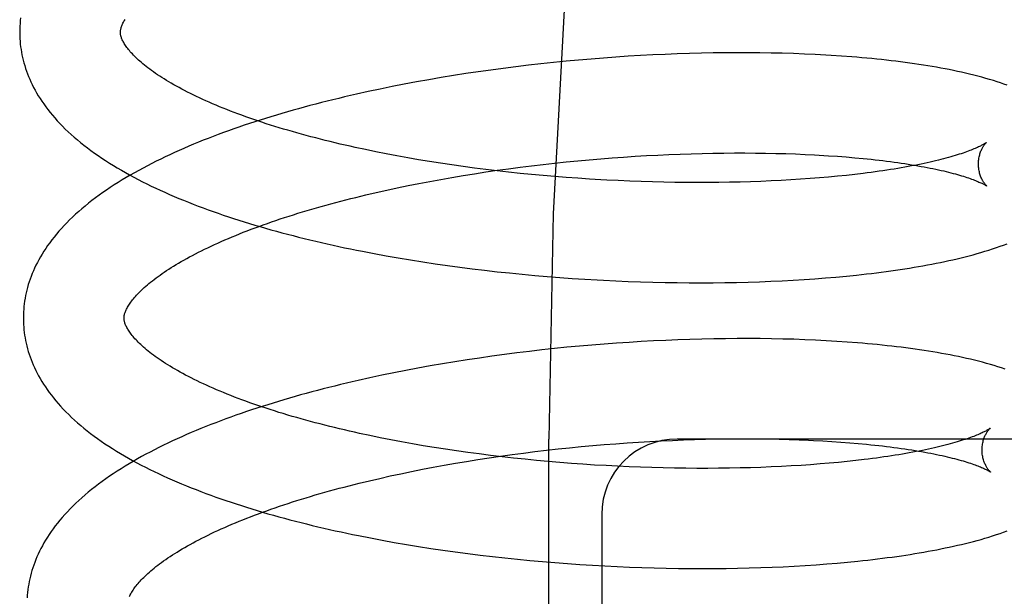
# Model space of a CAD drawing. Header units: inches. Extents: x 0 to 204, y 0 to 132.
# Tile 81 of 113: x 113.541 to 113.736, y 48.571 to 48.685. Entities that reach past the tile are written whole.
import ezdxf

# ---------------------------------------------------------------- set-up
doc = ezdxf.new("R2010")
doc.units = ezdxf.units.IN
doc.header["$LTSCALE"] = 11.243375
doc.header["$MEASUREMENT"] = 0
doc.linetypes.add('HIDDEN', pattern=[0.2, 0.1, -0.1])
doc.layers.add('DEFAULT_2', color=8, linetype='HIDDEN')

msp = doc.modelspace()

# ---------------------------------------------------------------- linework, layer by layer
at = {"layer": 'DEFAULT_2', "color": 8, "linetype": 'HIDDEN'}
for p, q in [((113.64942, 48.67715), (113.64693, 48.6769)), ((113.6519, 48.67738), (113.64942, 48.67715)), ((113.65439, 48.67759), (113.6519, 48.67738)), ((113.65686, 48.67779), (113.65439, 48.67759)), ((113.65933, 48.67797), (113.65686, 48.67779)), ((113.66179, 48.67813), (113.65933, 48.67797)), ((113.66424, 48.67828), (113.66179, 48.67813)), ((113.66668, 48.67841), (113.66424, 48.67828)), ((113.6691, 48.67852), (113.66668, 48.67841)), ((113.67151, 48.67861), (113.6691, 48.67852)), ((113.67391, 48.67869), (113.67151, 48.67861)), ((113.67629, 48.67875), (113.67391, 48.67869)), ((113.67865, 48.6788), (113.67629, 48.67875)), ((113.68099, 48.67883), (113.67865, 48.6788)), ((113.68331, 48.67884), (113.68099, 48.67883)), ((113.68561, 48.67884), (113.68331, 48.67884)), ((113.68789, 48.67882), (113.68561, 48.67884)), ((113.69014, 48.67878), (113.68789, 48.67882)), ((113.69236, 48.67873), (113.69014, 48.67878)), ((113.69457, 48.67867), (113.69236, 48.67873)), ((113.69674, 48.67858), (113.69457, 48.67867)), ((113.69888, 48.67849), (113.69674, 48.67858)), ((113.70412, 48.67817), (113.70205, 48.67831)), ((113.63201, 48.67506), (113.62953, 48.67469)), ((113.63448, 48.67541), (113.63201, 48.67506)), ((113.63697, 48.67574), (113.63448, 48.67541)), ((113.63946, 48.67606), (113.63697, 48.67574)), ((113.64195, 48.67636), (113.63946, 48.67606)), ((113.64444, 48.67664), (113.64195, 48.67636)), ((113.64693, 48.6769), (113.64444, 48.67664)), ((113.61974, 48.67304), (113.61732, 48.67259)), ((113.62217, 48.67348), (113.61974, 48.67304)), ((113.62461, 48.6739), (113.62217, 48.67348)), ((113.62707, 48.6743), (113.62461, 48.6739)), ((113.62953, 48.67469), (113.62707, 48.6743)), ((113.61015, 48.67112), (113.6078, 48.6706)), ((113.61252, 48.67163), (113.61015, 48.67112)), ((113.61491, 48.67212), (113.61252, 48.67163)), ((113.61732, 48.67259), (113.61491, 48.67212)), ((113.61165, 48.65917), (113.60959, 48.65959)), ((113.61374, 48.65876), (113.61165, 48.65917)), ((113.61586, 48.65836), (113.61374, 48.65876)), ((113.61799, 48.65797), (113.61586, 48.65836)), ((113.62015, 48.65759), (113.61799, 48.65797)), ((113.62233, 48.65724), (113.62015, 48.65759)), ((113.65174, 48.65737), (113.65402, 48.65758)), ((113.65402, 48.65758), (113.65631, 48.65778)), ((113.65631, 48.65778), (113.65859, 48.65795)), ((113.65859, 48.65795), (113.66086, 48.65812)), ((113.66086, 48.65812), (113.66313, 48.65827)), ((113.66313, 48.65827), (113.66538, 48.6584)), ((113.66538, 48.6584), (113.66762, 48.65852)), ((113.66762, 48.65852), (113.66985, 48.65862)), ((113.66985, 48.65862), (113.67207, 48.65871)), ((113.67207, 48.65871), (113.67426, 48.65878)), ((113.67426, 48.65878), (113.67644, 48.65884)), ((113.67644, 48.65884), (113.6786, 48.65889)), ((113.6786, 48.65889), (113.68074, 48.65892)), ((113.68074, 48.65892), (113.68286, 48.65893)), ((113.68286, 48.65893), (113.68495, 48.65893)), ((113.68495, 48.65893), (113.68701, 48.65892)), ((113.68701, 48.65892), (113.68905, 48.65889)), ((113.68905, 48.65889), (113.69106, 48.65885)), ((113.69106, 48.65885), (113.69303, 48.6588)), ((113.69303, 48.6588), (113.69498, 48.65873)), ((113.69498, 48.65873), (113.69689, 48.65865)), ((113.69969, 48.65851), (113.70151, 48.65839)), ((113.70151, 48.65839), (113.70329, 48.65827)), ((113.70329, 48.65827), (113.70503, 48.65814)), ((113.70503, 48.65814), (113.70673, 48.65799)), ((113.62453, 48.65689), (113.62233, 48.65724)), ((113.62675, 48.65656), (113.62453, 48.65689)), ((113.62898, 48.65624), (113.62675, 48.65656)), ((113.63122, 48.65594), (113.62898, 48.65624)), ((113.63348, 48.65565), (113.63122, 48.65594)), ((113.63575, 48.65538), (113.63348, 48.65565)), ((113.63349, 48.65515), (113.63575, 48.65548)), ((113.63575, 48.65548), (113.63801, 48.65579)), ((113.63801, 48.65579), (113.64029, 48.65609)), ((113.64029, 48.65609), (113.64257, 48.65638)), ((113.64257, 48.65638), (113.64486, 48.65665)), ((113.64486, 48.65665), (113.64715, 48.65691)), ((113.64715, 48.65691), (113.64944, 48.65715)), ((113.64944, 48.65715), (113.65174, 48.65737)), ((113.62238, 48.65328), (113.62457, 48.65368)), ((113.62457, 48.65368), (113.62678, 48.65407)), ((113.62678, 48.65407), (113.629, 48.65444)), ((113.629, 48.65444), (113.63124, 48.6548)), ((113.63124, 48.6548), (113.63349, 48.65515)), ((113.63802, 48.65512), (113.63575, 48.65538)), ((113.64031, 48.65488), (113.63802, 48.65512)), ((113.6426, 48.65465), (113.64031, 48.65488)), ((113.64489, 48.65444), (113.6426, 48.65465)), ((113.64719, 48.65424), (113.64489, 48.65444)), ((113.64948, 48.65406), (113.64719, 48.65424)), ((113.65178, 48.65389), (113.64948, 48.65406)), ((113.65407, 48.65374), (113.65178, 48.65389)), ((113.65636, 48.6536), (113.65407, 48.65374)), ((113.69407, 48.65357), (113.69211, 48.65346)), ((113.696, 48.65369), (113.69407, 48.65357)), ((113.69789, 48.65383), (113.696, 48.65369)), ((113.69974, 48.65397), (113.69789, 48.65383)), ((113.70156, 48.65413), (113.69974, 48.65397)), ((113.70334, 48.6543), (113.70156, 48.65413)), ((113.70508, 48.65448), (113.70334, 48.6543)), ((113.70677, 48.65467), (113.70508, 48.65448)), ((113.70842, 48.65486), (113.70677, 48.65467)), ((113.61175, 48.65108), (113.61383, 48.65154)), ((113.61383, 48.65154), (113.61593, 48.652)), ((113.61593, 48.652), (113.61806, 48.65244)), ((113.61806, 48.65244), (113.62021, 48.65287)), ((113.62021, 48.65287), (113.62238, 48.65328)), ((113.66206, 48.65333), (113.65979, 48.65343)), ((113.66432, 48.65324), (113.66206, 48.65333)), ((113.66657, 48.65318), (113.66432, 48.65324)), ((113.66881, 48.65312), (113.66657, 48.65318)), ((113.67103, 48.65308), (113.66881, 48.65312)), ((113.67324, 48.65306), (113.67103, 48.65308)), ((113.67543, 48.65305), (113.67324, 48.65306)), ((113.6776, 48.65305), (113.67543, 48.65305)), ((113.67975, 48.65307), (113.6776, 48.65305)), ((113.68187, 48.6531), (113.67975, 48.65307)), ((113.68398, 48.65315), (113.68187, 48.6531)), ((113.68605, 48.6532), (113.68398, 48.65315)), ((113.6881, 48.65328), (113.68605, 48.6532)), ((113.69012, 48.65336), (113.6881, 48.65328)), ((113.69211, 48.65346), (113.69012, 48.65336)), ((113.60768, 48.65011), (113.6097, 48.6506)), ((113.6097, 48.6506), (113.61175, 48.65108)), ((113.61135, 48.63894), (113.61373, 48.6385)), ((113.61373, 48.6385), (113.61613, 48.63808)), ((113.61613, 48.63808), (113.61854, 48.63768)), ((113.61854, 48.63768), (113.62097, 48.63729)), ((113.62097, 48.63729), (113.62341, 48.63692)), ((113.62341, 48.63692), (113.62586, 48.63657)), ((113.62586, 48.63657), (113.62832, 48.63624)), ((113.62832, 48.63624), (113.63078, 48.63592)), ((113.63078, 48.63592), (113.63326, 48.63562)), ((113.63326, 48.63562), (113.63574, 48.63534)), ((113.63574, 48.63534), (113.63822, 48.63508)), ((113.63822, 48.63508), (113.64071, 48.63483)), ((113.64071, 48.63483), (113.6432, 48.6346)), ((113.6432, 48.6346), (113.64569, 48.63439)), ((113.64569, 48.63439), (113.64818, 48.63419)), ((113.64818, 48.63419), (113.65066, 48.63401)), ((113.65066, 48.63401), (113.65314, 48.63385)), ((113.69883, 48.63393), (113.70094, 48.6341)), ((113.70094, 48.6341), (113.70302, 48.63427)), ((113.70302, 48.63427), (113.70508, 48.63446)), ((113.70508, 48.63446), (113.7071, 48.63467)), ((113.65314, 48.63385), (113.65562, 48.63371)), ((113.65932, 48.63352), (113.66177, 48.63342)), ((113.66177, 48.63342), (113.66422, 48.63333)), ((113.66422, 48.63333), (113.66666, 48.63326)), ((113.66666, 48.63326), (113.66908, 48.6332)), ((113.66908, 48.6332), (113.67149, 48.63317)), ((113.67149, 48.63317), (113.67388, 48.63314)), ((113.67388, 48.63314), (113.67625, 48.63314)), ((113.67625, 48.63314), (113.67861, 48.63315)), ((113.67861, 48.63315), (113.68095, 48.63317)), ((113.68095, 48.63317), (113.68327, 48.63321)), ((113.68327, 48.63321), (113.68557, 48.63327)), ((113.68557, 48.63327), (113.68784, 48.63334)), ((113.68784, 48.63334), (113.69009, 48.63343)), ((113.69009, 48.63343), (113.69231, 48.63353)), ((113.69231, 48.63353), (113.69451, 48.63365)), ((113.69451, 48.63365), (113.69668, 48.63379)), ((113.69668, 48.63379), (113.69883, 48.63393)), ((113.64959, 48.62031), (113.64711, 48.62005)), ((113.65207, 48.62054), (113.64959, 48.62031)), ((113.65454, 48.62076), (113.65207, 48.62054)), ((113.65701, 48.62096), (113.65454, 48.62076)), ((113.65947, 48.62114), (113.65701, 48.62096)), ((113.66193, 48.6213), (113.65947, 48.62114)), ((113.66437, 48.62145), (113.66193, 48.6213)), ((113.6668, 48.62159), (113.66437, 48.62145)), ((113.66922, 48.6217), (113.6668, 48.62159)), ((113.67163, 48.6218), (113.66922, 48.6217)), ((113.67402, 48.62188), (113.67163, 48.6218)), ((113.6764, 48.62195), (113.67402, 48.62188)), ((113.67875, 48.622), (113.6764, 48.62195)), ((113.68109, 48.62203), (113.67875, 48.622)), ((113.68341, 48.62205), (113.68109, 48.62203)), ((113.68571, 48.62205), (113.68341, 48.62205)), ((113.68799, 48.62204), (113.68571, 48.62205)), ((113.69024, 48.62201), (113.68799, 48.62204)), ((113.69246, 48.62196), (113.69024, 48.62201)), ((113.69466, 48.6219), (113.69246, 48.62196)), ((113.69684, 48.62182), (113.69466, 48.6219)), ((113.69898, 48.62173), (113.69684, 48.62182)), ((113.7011, 48.62162), (113.69898, 48.62173)), ((113.70319, 48.62149), (113.7011, 48.62162)), ((113.70525, 48.62135), (113.70319, 48.62149)), ((113.63471, 48.61855), (113.63224, 48.61819)), ((113.63718, 48.61888), (113.63471, 48.61855)), ((113.63966, 48.6192), (113.63718, 48.61888)), ((113.64214, 48.6195), (113.63966, 48.6192)), ((113.64463, 48.61979), (113.64214, 48.6195)), ((113.64711, 48.62005), (113.64463, 48.61979)), ((113.62244, 48.61661), (113.62002, 48.61617)), ((113.62488, 48.61703), (113.62244, 48.61661)), ((113.62732, 48.61744), (113.62488, 48.61703)), ((113.62978, 48.61782), (113.62732, 48.61744)), ((113.63224, 48.61819), (113.62978, 48.61782)), ((113.61284, 48.61475), (113.61048, 48.61425)), ((113.61522, 48.61524), (113.61284, 48.61475)), ((113.61761, 48.61572), (113.61522, 48.61524)), ((113.62002, 48.61617), (113.61761, 48.61572)), ((113.61048, 48.61425), (113.60813, 48.61372)), ((113.61255, 48.60234), (113.61048, 48.60277)), ((113.61465, 48.60193), (113.61255, 48.60234)), ((113.61677, 48.60153), (113.61465, 48.60193)), ((113.61891, 48.60114), (113.61677, 48.60153)), ((113.62108, 48.60077), (113.61891, 48.60114)), ((113.62326, 48.60041), (113.62108, 48.60077)), ((113.64604, 48.03959), (113.64604, 48.60209)), ((113.65243, 48.60058), (113.65472, 48.60079)), ((113.65472, 48.60079), (113.657, 48.60098)), ((113.657, 48.60098), (113.65928, 48.60116)), ((113.65928, 48.60116), (113.66156, 48.60133)), ((113.66156, 48.60133), (113.66382, 48.60147)), ((113.66382, 48.60147), (113.66608, 48.60161)), ((113.66608, 48.60161), (113.66832, 48.60173)), ((113.66832, 48.60173), (113.67055, 48.60183)), ((113.67055, 48.60183), (113.67276, 48.60192)), ((113.8165, 48.60209), (113.6715, 48.60209)), ((113.67276, 48.60192), (113.67496, 48.60199)), ((113.67496, 48.60199), (113.67714, 48.60205)), ((113.67714, 48.60205), (113.6793, 48.6021)), ((113.6793, 48.6021), (113.68144, 48.60213)), ((113.68144, 48.60213), (113.68355, 48.60214)), ((113.68355, 48.60214), (113.68565, 48.60214)), ((113.68565, 48.60214), (113.68771, 48.60213)), ((113.68771, 48.60213), (113.68975, 48.6021)), ((113.68975, 48.6021), (113.69176, 48.60206)), ((113.69176, 48.60206), (113.69373, 48.60201)), ((113.69373, 48.60201), (113.69568, 48.60194)), ((113.69853, 48.60181), (113.70039, 48.60172)), ((113.70039, 48.60172), (113.70221, 48.6016)), ((113.70221, 48.6016), (113.704, 48.60148)), ((113.704, 48.60148), (113.70574, 48.60135)), ((113.70574, 48.60135), (113.70744, 48.6012)), ((113.62547, 48.60007), (113.62326, 48.60041)), ((113.62769, 48.59974), (113.62547, 48.60007)), ((113.62993, 48.59942), (113.62769, 48.59974)), ((113.63218, 48.59912), (113.62993, 48.59942)), ((113.63444, 48.59883), (113.63218, 48.59912)), ((113.63672, 48.59856), (113.63444, 48.59883)), ((113.63643, 48.59868), (113.6387, 48.599)), ((113.6387, 48.599), (113.64098, 48.5993)), ((113.64098, 48.5993), (113.64326, 48.59958)), ((113.64326, 48.59958), (113.64555, 48.59985)), ((113.64555, 48.59985), (113.64784, 48.60011)), ((113.64784, 48.60011), (113.65014, 48.60035)), ((113.65014, 48.60035), (113.65243, 48.60058)), ((113.62307, 48.59648), (113.62526, 48.59689)), ((113.62526, 48.59689), (113.62746, 48.59727)), ((113.62746, 48.59727), (113.62969, 48.59765)), ((113.62969, 48.59765), (113.63192, 48.59801)), ((113.63192, 48.59801), (113.63417, 48.59835)), ((113.63417, 48.59835), (113.63643, 48.59868)), ((113.639, 48.5983), (113.63672, 48.59856)), ((113.64129, 48.59806), (113.639, 48.5983)), ((113.64358, 48.59784), (113.64129, 48.59806)), ((113.64588, 48.59762), (113.64358, 48.59784)), ((113.64818, 48.59743), (113.64588, 48.59762)), ((113.65048, 48.59725), (113.64818, 48.59743)), ((113.65279, 48.59708), (113.65048, 48.59725)), ((113.65508, 48.59693), (113.65279, 48.59708)), ((113.65738, 48.5968), (113.65508, 48.59693)), ((113.69608, 48.59686), (113.69414, 48.59674)), ((113.69799, 48.59699), (113.69608, 48.59686)), ((113.69986, 48.59713), (113.69799, 48.59699)), ((113.70169, 48.59729), (113.69986, 48.59713)), ((113.70349, 48.59745), (113.70169, 48.59729)), ((113.70524, 48.59763), (113.70349, 48.59745)), ((113.70695, 48.59781), (113.70524, 48.59763)), ((113.70862, 48.59801), (113.70695, 48.59781)), ((113.61452, 48.59475), (113.61662, 48.5952)), ((113.61662, 48.5952), (113.61875, 48.59564)), ((113.61875, 48.59564), (113.6209, 48.59607)), ((113.6209, 48.59607), (113.62307, 48.59648)), ((113.65967, 48.59668), (113.65738, 48.5968)), ((113.66195, 48.59657), (113.65967, 48.59668)), ((113.66422, 48.59648), (113.66195, 48.59657)), ((113.66648, 48.59641), (113.66422, 48.59648)), ((113.66872, 48.59635), (113.66648, 48.59641)), ((113.67096, 48.5963), (113.66872, 48.59635)), ((113.67318, 48.59627), (113.67096, 48.5963)), ((113.67538, 48.59626), (113.67318, 48.59627)), ((113.67756, 48.59626), (113.67538, 48.59626)), ((113.67972, 48.59627), (113.67756, 48.59626)), ((113.68186, 48.5963), (113.67972, 48.59627)), ((113.68397, 48.59634), (113.68186, 48.5963)), ((113.68606, 48.59639), (113.68397, 48.59634)), ((113.68813, 48.59646), (113.68606, 48.59639)), ((113.69016, 48.59654), (113.68813, 48.59646)), ((113.69217, 48.59663), (113.69016, 48.59654)), ((113.69414, 48.59674), (113.69217, 48.59663)), ((113.60837, 48.59331), (113.61039, 48.5938)), ((113.61039, 48.5938), (113.61244, 48.59428)), ((113.61244, 48.59428), (113.61452, 48.59475)), ((113.6565, 48.58709), (113.6565, 48.36709)), ((113.61058, 48.58243), (113.61294, 48.58199)), ((113.61294, 48.58199), (113.61533, 48.58155)), ((113.61533, 48.58155), (113.61772, 48.58114)), ((113.61772, 48.58114), (113.62013, 48.58075)), ((113.62013, 48.58075), (113.62256, 48.58037)), ((113.62256, 48.58037), (113.62499, 48.58001)), ((113.62499, 48.58001), (113.62744, 48.57966)), ((113.62744, 48.57966), (113.6299, 48.57934)), ((113.6299, 48.57934), (113.63236, 48.57903)), ((113.63236, 48.57903), (113.63483, 48.57873)), ((113.63483, 48.57873), (113.6373, 48.57846)), ((113.6373, 48.57846), (113.63978, 48.5782)), ((113.63978, 48.5782), (113.64226, 48.57796)), ((113.64226, 48.57796), (113.64475, 48.57774)), ((113.64475, 48.57774), (113.64723, 48.57753)), ((113.64723, 48.57753), (113.64971, 48.57734)), ((113.64971, 48.57734), (113.65219, 48.57717)), ((113.69906, 48.57711), (113.70117, 48.57727)), ((113.70117, 48.57727), (113.70326, 48.57744)), ((113.70326, 48.57744), (113.70531, 48.57763)), ((113.70531, 48.57763), (113.70734, 48.57783)), ((113.65219, 48.57717), (113.65466, 48.57701)), ((113.65466, 48.57701), (113.65713, 48.57687)), ((113.65713, 48.57687), (113.65959, 48.57675)), ((113.65959, 48.57675), (113.66204, 48.57664)), ((113.66204, 48.57664), (113.66448, 48.57655)), ((113.66448, 48.57655), (113.66691, 48.57648)), ((113.66691, 48.57648), (113.66933, 48.57642)), ((113.66933, 48.57642), (113.67173, 48.57638)), ((113.67173, 48.57638), (113.67412, 48.57636)), ((113.67412, 48.57636), (113.6765, 48.57635)), ((113.6765, 48.57635), (113.67885, 48.57635)), ((113.67885, 48.57635), (113.68119, 48.57638)), ((113.68119, 48.57638), (113.6835, 48.57641)), ((113.6835, 48.57641), (113.6858, 48.57647)), ((113.6858, 48.57647), (113.68807, 48.57654)), ((113.68807, 48.57654), (113.69032, 48.57662)), ((113.69032, 48.57662), (113.69255, 48.57672)), ((113.69255, 48.57672), (113.69474, 48.57683)), ((113.69474, 48.57683), (113.69692, 48.57696)), ((113.69692, 48.57696), (113.69906, 48.57711))]:
    msp.add_line(p, q, dxfattribs=at)
for points in [[(113.83901, 49.10209), (113.82335, 49.10016), (113.80784, 49.09451), (113.79274, 49.08552), (113.77784, 49.07325), (113.763, 49.05758), (113.74842, 49.03856), (113.73415, 49.01607), (113.72044, 48.99029), (113.70744, 48.9613), (113.69536, 48.92935), (113.68434, 48.89468), (113.67451, 48.85757), (113.66601, 48.81833), (113.65892, 48.77729), (113.65333, 48.73478), (113.64929, 48.69117), (113.64685, 48.64683), (113.64604, 48.60209)], [(113.54114, 48.68575), (113.54107, 48.68522), (113.54103, 48.68468), (113.54099, 48.68414), (113.54097, 48.68361), (113.54096, 48.68307), (113.54096, 48.68263)], [(113.56096, 48.68288), (113.56096, 48.68298), (113.56096, 48.6831), (113.56097, 48.68322), (113.56099, 48.68334), (113.56101, 48.68346), (113.56104, 48.6836), (113.56107, 48.68373), (113.56112, 48.68388), (113.56117, 48.68403), (113.56123, 48.68419), (113.5613, 48.68436), (113.56137, 48.68453), (113.56146, 48.68471), (113.56155, 48.6849), (113.56166, 48.68509), (113.56177, 48.68528), (113.56189, 48.68548)], [(113.60959, 48.65959), (113.60755, 48.66003), (113.60655, 48.66026), (113.60555, 48.66048), (113.60456, 48.66071), (113.60357, 48.66095), (113.6026, 48.66118), (113.60163, 48.66142), (113.60067, 48.66166), (113.59972, 48.66191), (113.59878, 48.66215), (113.59785, 48.6624), (113.59693, 48.66265), (113.59601, 48.66291), (113.59511, 48.66317), (113.59421, 48.66343), (113.59333, 48.66369), (113.59245, 48.66395), (113.59159, 48.66422), (113.59074, 48.66448), (113.58989, 48.66475), (113.58906, 48.66503), (113.58824, 48.6653), (113.58742, 48.66558), (113.58662, 48.66585), (113.58583, 48.66613), (113.58506, 48.66641), (113.58429, 48.6667), (113.58353, 48.66698), (113.58279, 48.66726), (113.58206, 48.66755), (113.58134, 48.66784), (113.58064, 48.66812), (113.57994, 48.66841), (113.57926, 48.6687), (113.57859, 48.66899), (113.57793, 48.66928), (113.57729, 48.66957), (113.57666, 48.66987), (113.57604, 48.67016), (113.57543, 48.67045), (113.57484, 48.67074), (113.57426, 48.67103), (113.57369, 48.67133), (113.57313, 48.67162), (113.57259, 48.67191), (113.57207, 48.6722), (113.57155, 48.67249), (113.57105, 48.67277), (113.57057, 48.67306), (113.57009, 48.67335), (113.56963, 48.67363), (113.56919, 48.67391), (113.56875, 48.67419), (113.56833, 48.67447), (113.56792, 48.67475), (113.56752, 48.67503), (113.56714, 48.6753), (113.56677, 48.67557), (113.56642, 48.67584), (113.56607, 48.67611), (113.56574, 48.67637), (113.56543, 48.67663), (113.56512, 48.67689), (113.56483, 48.67714), (113.56455, 48.6774), (113.56428, 48.67764), (113.56403, 48.67789), (113.56378, 48.67813), (113.56355, 48.67836), (113.56333, 48.6786), (113.56312, 48.67883), (113.56292, 48.67905), (113.56274, 48.67927), (113.56256, 48.67949), (113.5624, 48.6797), (113.56224, 48.6799), (113.56209, 48.68011), (113.56196, 48.6803), (113.56183, 48.6805), (113.56171, 48.68069), (113.56161, 48.68088), (113.56151, 48.68106), (113.56141, 48.68124), (113.56133, 48.68141), (113.56126, 48.68157), (113.5612, 48.68173), (113.56114, 48.68188), (113.5611, 48.68203), (113.56106, 48.68217), (113.56103, 48.6823), (113.561, 48.68242), (113.56098, 48.68254), (113.56097, 48.68266), (113.56096, 48.68278), (113.56096, 48.68288)], [(113.54096, 48.68263), (113.54097, 48.68217), (113.54099, 48.68164), (113.54103, 48.6811), (113.54108, 48.68057), (113.54114, 48.68003), (113.54122, 48.6795), (113.5413, 48.67896), (113.54141, 48.67843), (113.54152, 48.67789), (113.54165, 48.67735), (113.54179, 48.67682), (113.54195, 48.67628), (113.54212, 48.67574), (113.5423, 48.6752), (113.5425, 48.67466), (113.54271, 48.67412), (113.54294, 48.67358), (113.54319, 48.67304), (113.54345, 48.6725), (113.54372, 48.67195), (113.54401, 48.6714), (113.54432, 48.67086), (113.54465, 48.67031), (113.54499, 48.66976), (113.54535, 48.66921), (113.54573, 48.66866), (113.54613, 48.6681), (113.54655, 48.66755), (113.54698, 48.667), (113.54744, 48.66644), (113.54792, 48.66589), (113.54841, 48.66534), (113.54893, 48.66478), (113.54946, 48.66423), (113.55001, 48.66368), (113.55059, 48.66314), (113.55118, 48.66259), (113.55179, 48.66205), (113.55241, 48.66151), (113.55306, 48.66098), (113.55372, 48.66045), (113.55439, 48.65993), (113.55509, 48.65941), (113.55579, 48.6589), (113.55652, 48.6584), (113.55725, 48.65789), (113.55801, 48.6574), (113.55877, 48.65691), (113.55955, 48.65643), (113.56034, 48.65595), (113.56114, 48.65548), (113.56195, 48.65502), (113.56278, 48.65456), (113.56362, 48.65411), (113.56446, 48.65366), (113.56532, 48.65322), (113.56619, 48.65279), (113.56707, 48.65236), (113.56796, 48.65194), (113.56885, 48.65152), (113.56976, 48.65111), (113.57068, 48.6507), (113.57161, 48.65031), (113.57254, 48.64991), (113.57349, 48.64952), (113.57444, 48.64914), (113.57541, 48.64876), (113.57638, 48.64839), (113.57736, 48.64802), (113.57835, 48.64766), (113.57935, 48.6473), (113.58035, 48.64694), (113.58137, 48.6466), (113.58239, 48.64625), (113.58342, 48.64591), (113.58446, 48.64558), (113.5855, 48.64525), (113.58655, 48.64493), (113.58761, 48.64461), (113.58868, 48.64429), (113.58975, 48.64398), (113.59084, 48.64368), (113.59192, 48.64338), (113.59302, 48.64308), (113.59412, 48.64279), (113.59523, 48.6425), (113.59634, 48.64222), (113.59746, 48.64194), (113.59859, 48.64166), (113.59972, 48.64139), (113.60086, 48.64113), (113.60201, 48.64087), (113.60316, 48.64061), (113.60431, 48.64036), (113.60547, 48.64011), (113.60664, 48.63987), (113.60781, 48.63963), (113.60899, 48.63939), (113.61135, 48.63894)], [(113.70205, 48.67831), (113.701, 48.67837), (113.69888, 48.67849)], [(113.737, 48.67237), (113.73636, 48.67261), (113.73569, 48.67284), (113.73499, 48.67307), (113.73426, 48.6733), (113.73351, 48.67353), (113.73274, 48.67375), (113.73196, 48.67397), (113.73116, 48.67419), (113.73036, 48.67439), (113.72956, 48.67459), (113.72876, 48.67478), (113.72795, 48.67496), (113.72715, 48.67514), (113.72633, 48.67531), (113.72551, 48.67548), (113.72468, 48.67564), (113.72383, 48.6758), (113.72298, 48.67595), (113.72212, 48.6761), (113.72125, 48.67625), (113.72037, 48.67639), (113.71948, 48.67652), (113.71859, 48.67666), (113.71768, 48.67679), (113.71677, 48.67691), (113.71585, 48.67703), (113.71492, 48.67715), (113.71398, 48.67726), (113.71303, 48.67737), (113.71207, 48.67747), (113.71111, 48.67757), (113.71013, 48.67767), (113.70915, 48.67776), (113.70816, 48.67785), (113.70716, 48.67794), (113.70615, 48.67802), (113.70412, 48.67817)], [(113.6078, 48.6706), (113.60663, 48.67033), (113.60546, 48.67006), (113.6043, 48.66978), (113.60315, 48.6695), (113.602, 48.66922), (113.60085, 48.66893), (113.59972, 48.66863), (113.59859, 48.66834), (113.59746, 48.66803), (113.59634, 48.66773), (113.59523, 48.66742), (113.59412, 48.6671), (113.59302, 48.66678), (113.59193, 48.66646), (113.59084, 48.66613), (113.58976, 48.66579), (113.58869, 48.66546), (113.58763, 48.66511), (113.58657, 48.66477), (113.58552, 48.66442), (113.58448, 48.66406), (113.58345, 48.6637), (113.58242, 48.66334), (113.5814, 48.66297), (113.58039, 48.66259), (113.57939, 48.66222), (113.5784, 48.66183), (113.57741, 48.66144), (113.57644, 48.66105), (113.57547, 48.66065), (113.57451, 48.66025), (113.57356, 48.65984), (113.57262, 48.65943), (113.57169, 48.65901), (113.57076, 48.65859), (113.56985, 48.65816), (113.56895, 48.65772), (113.56806, 48.65728), (113.56717, 48.65684), (113.5663, 48.65639), (113.56544, 48.65593), (113.56459, 48.65547), (113.56375, 48.655), (113.56292, 48.65453), (113.5621, 48.65405), (113.5613, 48.65356), (113.5605, 48.65307), (113.55972, 48.65258), (113.55895, 48.65207), (113.55819, 48.65156), (113.55745, 48.65105), (113.55672, 48.65053), (113.55601, 48.65), (113.55531, 48.64947), (113.55462, 48.64893), (113.55395, 48.64839), (113.5533, 48.64785), (113.55267, 48.6473), (113.55205, 48.64674), (113.55145, 48.64619), (113.55087, 48.64563), (113.55031, 48.64506), (113.54977, 48.6445), (113.54924, 48.64393), (113.54874, 48.64336), (113.54825, 48.6428), (113.54779, 48.64223), (113.54734, 48.64166), (113.54692, 48.6411), (113.54651, 48.64053), (113.54613, 48.63997), (113.54576, 48.6394), (113.54541, 48.63884), (113.54507, 48.63828), (113.54476, 48.63772), (113.54446, 48.63716), (113.54418, 48.63661), (113.54392, 48.63606), (113.54367, 48.6355), (113.54344, 48.63495), (113.54323, 48.6344), (113.54303, 48.63386), (113.54284, 48.63331), (113.54267, 48.63277), (113.54251, 48.63222), (113.54237, 48.63168), (113.54224, 48.63114), (113.54212, 48.63059), (113.54202, 48.63005), (113.54193, 48.62951), (113.54186, 48.62897), (113.5418, 48.62843), (113.54175, 48.6279), (113.54171, 48.62736), (113.54169, 48.62682), (113.54168, 48.62628), (113.54168, 48.62584)], [(113.73289, 48.66101), (113.73288, 48.661), (113.73287, 48.66099), (113.73284, 48.66097), (113.7328, 48.66094), (113.73276, 48.66091), (113.7327, 48.66087), (113.73264, 48.66083), (113.73256, 48.66078), (113.73247, 48.66073), (113.73237, 48.66067), (113.73226, 48.6606), (113.73214, 48.66053), (113.732, 48.66046), (113.73185, 48.66038), (113.73169, 48.6603), (113.73151, 48.66021), (113.73132, 48.66012), (113.73111, 48.66003), (113.7309, 48.65993), (113.73066, 48.65982), (113.73041, 48.65972), (113.73015, 48.65961), (113.72987, 48.6595), (113.72958, 48.65939), (113.72927, 48.65927), (113.72894, 48.65915), (113.7286, 48.65903), (113.72825, 48.65891), (113.72788, 48.65878), (113.72749, 48.65866), (113.72709, 48.65853), (113.72668, 48.65841), (113.72624, 48.65828), (113.7258, 48.65815), (113.72534, 48.65802), (113.72486, 48.65789), (113.72437, 48.65776), (113.72386, 48.65763), (113.72334, 48.6575), (113.7228, 48.65737), (113.72225, 48.65724), (113.72169, 48.65711), (113.72111, 48.65698), (113.72052, 48.65685), (113.71991, 48.65672), (113.71929, 48.65659), (113.71866, 48.65647), (113.71801, 48.65634), (113.71735, 48.65622), (113.71667, 48.6561), (113.71598, 48.65598), (113.71528, 48.65586), (113.71457, 48.65574), (113.71384, 48.65562), (113.7131, 48.65551), (113.71235, 48.6554), (113.71159, 48.65529), (113.71082, 48.65518), (113.71003, 48.65507), (113.70923, 48.65497), (113.70842, 48.65486)], [(113.7313, 48.65664), (113.7313, 48.65688), (113.73131, 48.65714), (113.73133, 48.6574), (113.73136, 48.65765), (113.7314, 48.65789), (113.73144, 48.65813), (113.73149, 48.65835), (113.73155, 48.65857), (113.73161, 48.65878), (113.73167, 48.65898), (113.73174, 48.65917), (113.73181, 48.65934), (113.73188, 48.65951), (113.73196, 48.65967), (113.73203, 48.65981), (113.7321, 48.65995), (113.73217, 48.66007), (113.73224, 48.66019), (113.73231, 48.6603), (113.73238, 48.6604), (113.73245, 48.66049), (113.73251, 48.66058), (113.73257, 48.66065), (113.73262, 48.66072), (113.73267, 48.66078), (113.73272, 48.66083), (113.73276, 48.66088), (113.7328, 48.66092), (113.73283, 48.66095), (113.73286, 48.66098), (113.73288, 48.66099), (113.73289, 48.66101), (113.7329, 48.66101)], [(113.69689, 48.65865), (113.69876, 48.65856), (113.69969, 48.65851)], [(113.70673, 48.65799), (113.70839, 48.65784), (113.7092, 48.65775), (113.71, 48.65767), (113.71079, 48.65758), (113.71157, 48.65749), (113.71233, 48.6574), (113.71308, 48.65731), (113.71382, 48.65721), (113.71455, 48.65712), (113.71527, 48.65702), (113.71597, 48.65692), (113.71666, 48.65681), (113.71734, 48.65671), (113.71801, 48.6566), (113.71866, 48.65649), (113.7193, 48.65638), (113.71992, 48.65627), (113.72053, 48.65616), (113.72113, 48.65605), (113.72171, 48.65593), (113.72227, 48.65582), (113.72283, 48.6557), (113.72337, 48.65558), (113.72389, 48.65547), (113.7244, 48.65535), (113.7249, 48.65523), (113.72538, 48.65511), (113.72584, 48.65499), (113.72629, 48.65488), (113.72672, 48.65476), (113.72714, 48.65464), (113.72755, 48.65452), (113.72794, 48.65441), (113.72831, 48.65429), (113.72867, 48.65418), (113.72901, 48.65407), (113.72934, 48.65396), (113.72965, 48.65385), (113.72995, 48.65374), (113.73023, 48.65364), (113.73049, 48.65354), (113.73074, 48.65344), (113.73098, 48.65334), (113.7312, 48.65325), (113.73141, 48.65316), (113.7316, 48.65308), (113.73178, 48.65299), (113.73195, 48.65291), (113.7321, 48.65284), (113.73224, 48.65277), (113.73236, 48.6527), (113.73248, 48.65264), (113.73258, 48.65258), (113.73267, 48.65253), (113.73274, 48.65249), (113.73281, 48.65244), (113.73287, 48.65241), (113.73291, 48.65238), (113.73295, 48.65235), (113.73298, 48.65233), (113.73298, 48.65233)], [(113.73298, 48.65233), (113.733, 48.65232), (113.733, 48.65231), (113.733, 48.65232), (113.73299, 48.65233), (113.73297, 48.65235), (113.73294, 48.65237), (113.73291, 48.6524), (113.73287, 48.65244), (113.73283, 48.65248), (113.73278, 48.65254), (113.73272, 48.6526), (113.73267, 48.65266), (113.73261, 48.65274), (113.73254, 48.65282), (113.73248, 48.65291), (113.73241, 48.65301), (113.73233, 48.65311), (113.73226, 48.65323), (113.73218, 48.65336), (113.73211, 48.65349), (113.73203, 48.65363), (113.73196, 48.65379), (113.73188, 48.65395), (113.7318, 48.65413), (113.73173, 48.65431), (113.73166, 48.65451), (113.7316, 48.65472), (113.73154, 48.65493), (113.73148, 48.65516), (113.73143, 48.65539), (113.73139, 48.65564), (113.73135, 48.65588), (113.73133, 48.65614), (113.73131, 48.6564), (113.7313, 48.65664)], [(113.65979, 48.65343), (113.65751, 48.65354), (113.65636, 48.6536)], [(113.56168, 48.62609), (113.56168, 48.62619), (113.56168, 48.62631), (113.56169, 48.62643), (113.56171, 48.62655), (113.56173, 48.62667), (113.56176, 48.6268), (113.56179, 48.62694), (113.56184, 48.62709), (113.56189, 48.62724), (113.56195, 48.6274), (113.56202, 48.62757), (113.56209, 48.62774), (113.56218, 48.62792), (113.56227, 48.62811), (113.56238, 48.6283), (113.56249, 48.62849), (113.56261, 48.62869), (113.56274, 48.62889), (113.56288, 48.6291), (113.56303, 48.62931), (113.56319, 48.62952), (113.56336, 48.62974), (113.56354, 48.62997), (113.56374, 48.63019), (113.56394, 48.63043), (113.56415, 48.63067), (113.56438, 48.63091), (113.56462, 48.63116), (113.56487, 48.63141), (113.56513, 48.63166), (113.5654, 48.63192), (113.56569, 48.63218), (113.56599, 48.63245), (113.5663, 48.63271), (113.56662, 48.63299), (113.56695, 48.63326), (113.5673, 48.63354), (113.56767, 48.63382), (113.56804, 48.6341), (113.56843, 48.63439), (113.56883, 48.63468), (113.56925, 48.63497), (113.56967, 48.63526), (113.57011, 48.63556), (113.57057, 48.63585), (113.57103, 48.63615), (113.57151, 48.63645), (113.572, 48.63675), (113.57251, 48.63705), (113.57303, 48.63735), (113.57356, 48.63766), (113.57411, 48.63796), (113.57467, 48.63827), (113.57524, 48.63857), (113.57583, 48.63888), (113.57643, 48.63919), (113.57704, 48.6395), (113.57766, 48.6398), (113.5783, 48.64011), (113.57895, 48.64042), (113.57961, 48.64073), (113.58029, 48.64103), (113.58097, 48.64134), (113.58167, 48.64164), (113.58238, 48.64195), (113.58311, 48.64225), (113.58384, 48.64256), (113.58459, 48.64286), (113.58535, 48.64316), (113.58612, 48.64346), (113.5869, 48.64376), (113.58769, 48.64406), (113.5885, 48.64435), (113.58931, 48.64465), (113.59014, 48.64494), (113.59098, 48.64523), (113.59182, 48.64552), (113.59268, 48.64581), (113.59355, 48.6461), (113.59443, 48.64638), (113.59532, 48.64666), (113.59621, 48.64694), (113.59712, 48.64722), (113.59804, 48.64749), (113.59896, 48.64777), (113.5999, 48.64804), (113.60084, 48.64831), (113.60179, 48.64857), (113.60275, 48.64883), (113.60372, 48.6491), (113.6047, 48.64935), (113.60568, 48.64961), (113.60668, 48.64986), (113.60768, 48.65011)], [(113.7071, 48.63467), (113.7081, 48.63478), (113.70908, 48.63489), (113.71007, 48.63501), (113.71104, 48.63513), (113.712, 48.63525), (113.71296, 48.63537), (113.71391, 48.6355), (113.71484, 48.63564), (113.71577, 48.63577), (113.71669, 48.63592), (113.71761, 48.63606), (113.71851, 48.63621), (113.71941, 48.63636), (113.72029, 48.63652), (113.72117, 48.63668), (113.72204, 48.63684), (113.7229, 48.63701), (113.72375, 48.63718), (113.7246, 48.63736), (113.72543, 48.63754), (113.72625, 48.63772), (113.72706, 48.63791), (113.72787, 48.6381), (113.72867, 48.6383), (113.72946, 48.6385), (113.73024, 48.63871), (113.73103, 48.63893), (113.73181, 48.63915), (113.73259, 48.63939), (113.73336, 48.63963), (113.73412, 48.63987), (113.73487, 48.64012), (113.73559, 48.64038), (113.7363, 48.64063), (113.73698, 48.64089)], [(113.65562, 48.63371), (113.65685, 48.63364), (113.65932, 48.63352)], [(113.54168, 48.62584), (113.54169, 48.62538), (113.54171, 48.62485), (113.54175, 48.62432), (113.5418, 48.62378), (113.54186, 48.62325), (113.54194, 48.62272), (113.54202, 48.62218), (113.54212, 48.62165), (113.54224, 48.62111), (113.54237, 48.62058), (113.54251, 48.62004), (113.54266, 48.61951), (113.54283, 48.61897), (113.54302, 48.61843), (113.54321, 48.61789), (113.54342, 48.61735), (113.54365, 48.61681), (113.54389, 48.61627), (113.54415, 48.61573), (113.54443, 48.61519), (113.54472, 48.61464), (113.54502, 48.6141), (113.54535, 48.61355), (113.54569, 48.613), (113.54605, 48.61245), (113.54643, 48.6119), (113.54682, 48.61135), (113.54724, 48.6108), (113.54767, 48.61025), (113.54812, 48.6097), (113.5486, 48.60914), (113.54909, 48.60859), (113.5496, 48.60804), (113.55013, 48.60749), (113.55068, 48.60694), (113.55125, 48.6064), (113.55184, 48.60585), (113.55244, 48.60531), (113.55307, 48.60478), (113.55371, 48.60425), (113.55436, 48.60372), (113.55504, 48.6032), (113.55573, 48.60268), (113.55643, 48.60217), (113.55715, 48.60166), (113.55788, 48.60116), (113.55863, 48.60067), (113.55939, 48.60018), (113.56017, 48.5997), (113.56095, 48.59922), (113.56175, 48.59875), (113.56256, 48.59829), (113.56338, 48.59783), (113.56421, 48.59738), (113.56506, 48.59693), (113.56591, 48.59649), (113.56678, 48.59606), (113.56765, 48.59563), (113.56854, 48.59521), (113.56943, 48.5948), (113.57033, 48.59439), (113.57125, 48.59398), (113.57217, 48.59358), (113.57311, 48.59319), (113.57405, 48.5928), (113.575, 48.59241), (113.57596, 48.59203), (113.57693, 48.59166), (113.5779, 48.59129), (113.57889, 48.59093), (113.57988, 48.59057), (113.58088, 48.59022), (113.58189, 48.58987), (113.58291, 48.58953), (113.58394, 48.58919), (113.58497, 48.58886), (113.58601, 48.58853), (113.58706, 48.5882), (113.58811, 48.58788), (113.58917, 48.58757), (113.59024, 48.58726), (113.59132, 48.58695), (113.59241, 48.58665), (113.5935, 48.58635), (113.59459, 48.58606), (113.5957, 48.58577), (113.59681, 48.58549), (113.59792, 48.58521), (113.59905, 48.58494), (113.60018, 48.58467), (113.60131, 48.5844), (113.60245, 48.58414), (113.6036, 48.58388), (113.60475, 48.58363), (113.6059, 48.58338), (113.60706, 48.58314), (113.60823, 48.5829), (113.61058, 48.58243)], [(113.61048, 48.60277), (113.60844, 48.60321), (113.60743, 48.60343), (113.60643, 48.60366), (113.60543, 48.60389), (113.60445, 48.60412), (113.60347, 48.60436), (113.6025, 48.60459), (113.60153, 48.60484), (113.60058, 48.60508), (113.59964, 48.60533), (113.5987, 48.60558), (113.59777, 48.60583), (113.59686, 48.60608), (113.59595, 48.60634), (113.59505, 48.6066), (113.59416, 48.60686), (113.59329, 48.60713), (113.59242, 48.60739), (113.59156, 48.60766), (113.59071, 48.60793), (113.58988, 48.6082), (113.58905, 48.60848), (113.58824, 48.60875), (113.58743, 48.60903), (113.58664, 48.60931), (113.58586, 48.60959), (113.58509, 48.60987), (113.58433, 48.61016), (113.58359, 48.61044), (113.58285, 48.61073), (113.58213, 48.61102), (113.58142, 48.61131), (113.58073, 48.61159), (113.58004, 48.61188), (113.57937, 48.61217), (113.57871, 48.61247), (113.57806, 48.61276), (113.57743, 48.61305), (113.57681, 48.61334), (113.5762, 48.61364), (113.5756, 48.61393), (113.57502, 48.61422), (113.57445, 48.61451), (113.57389, 48.6148), (113.57335, 48.6151), (113.57282, 48.61539), (113.57231, 48.61568), (113.5718, 48.61596), (113.57132, 48.61625), (113.57084, 48.61654), (113.57038, 48.61682), (113.56993, 48.61711), (113.56949, 48.61739), (113.56907, 48.61767), (113.56866, 48.61795), (113.56826, 48.61823), (113.56788, 48.6185), (113.56751, 48.61877), (113.56715, 48.61904), (113.56681, 48.61931), (113.56648, 48.61957), (113.56616, 48.61983), (113.56586, 48.62009), (113.56556, 48.62034), (113.56528, 48.6206), (113.56501, 48.62085), (113.56475, 48.62109), (113.56451, 48.62133), (113.56428, 48.62157), (113.56405, 48.6218), (113.56384, 48.62203), (113.56365, 48.62226), (113.56346, 48.62248), (113.56328, 48.62269), (113.56312, 48.6229), (113.56296, 48.62311), (113.56282, 48.62331), (113.56268, 48.62351), (113.56255, 48.62371), (113.56244, 48.6239), (113.56233, 48.62408), (113.56223, 48.62427), (113.56214, 48.62444), (113.56206, 48.62461), (113.56198, 48.62478), (113.56192, 48.62494), (113.56186, 48.62509), (113.56182, 48.62523), (113.56178, 48.62537), (113.56175, 48.6255), (113.56172, 48.62563), (113.5617, 48.62575), (113.56169, 48.62587), (113.56168, 48.62598), (113.56168, 48.62609)], [(113.73661, 48.61598), (113.7359, 48.61622), (113.73518, 48.61645), (113.73443, 48.61668), (113.73367, 48.6169), (113.73289, 48.61712), (113.73211, 48.61734), (113.73132, 48.61754), (113.73053, 48.61774), (113.72973, 48.61793), (113.72893, 48.61811), (113.72813, 48.61829), (113.72732, 48.61847), (113.7265, 48.61863), (113.72567, 48.6188), (113.72483, 48.61896), (113.72398, 48.61911), (113.72313, 48.61926), (113.72226, 48.61941), (113.72139, 48.61955), (113.72051, 48.61969), (113.71962, 48.61982), (113.71872, 48.61995), (113.71782, 48.62007), (113.7169, 48.6202), (113.71598, 48.62031), (113.71504, 48.62043), (113.7141, 48.62054), (113.71315, 48.62064), (113.71219, 48.62075), (113.71122, 48.62084), (113.71025, 48.62094), (113.70926, 48.62103), (113.70827, 48.62112), (113.70727, 48.6212), (113.70525, 48.62135)], [(113.60813, 48.61372), (113.60697, 48.61345), (113.60581, 48.61318), (113.60465, 48.6129), (113.60351, 48.61262), (113.60236, 48.61234), (113.60122, 48.61205), (113.60009, 48.61175), (113.59897, 48.61145), (113.59785, 48.61115), (113.59673, 48.61084), (113.59563, 48.61053), (113.59452, 48.61022), (113.59343, 48.6099), (113.59234, 48.60957), (113.59126, 48.60924), (113.59019, 48.60891), (113.58912, 48.60857), (113.58806, 48.60823), (113.58701, 48.60788), (113.58597, 48.60753), (113.58493, 48.60718), (113.5839, 48.60682), (113.58288, 48.60645), (113.58187, 48.60608), (113.58087, 48.60571), (113.57987, 48.60533), (113.57888, 48.60495), (113.5779, 48.60456), (113.57693, 48.60417), (113.57597, 48.60377), (113.57502, 48.60337), (113.57407, 48.60296), (113.57314, 48.60255), (113.57221, 48.60213), (113.57129, 48.60171), (113.57038, 48.60128), (113.56949, 48.60084), (113.5686, 48.6004), (113.56772, 48.59996), (113.56685, 48.59951), (113.566, 48.59905), (113.56515, 48.59859), (113.56432, 48.59813), (113.56349, 48.59765), (113.56268, 48.59717), (113.56188, 48.59669), (113.56109, 48.5962), (113.56031, 48.5957), (113.55954, 48.5952), (113.55879, 48.59469), (113.55805, 48.59418), (113.55733, 48.59366), (113.55662, 48.59313), (113.55592, 48.5926), (113.55524, 48.59206), (113.55458, 48.59152), (113.55393, 48.59098), (113.5533, 48.59043), (113.55269, 48.58988), (113.5521, 48.58932), (113.55152, 48.58877), (113.55096, 48.58821), (113.55043, 48.58764), (113.54991, 48.58708), (113.54941, 48.58652), (113.54893, 48.58595), (113.54847, 48.58539), (113.54803, 48.58482), (113.5476, 48.58426), (113.5472, 48.5837), (113.54682, 48.58313), (113.54645, 48.58257), (113.5461, 48.58201), (113.54578, 48.58145), (113.54546, 48.5809), (113.54517, 48.58034), (113.54489, 48.57979), (113.54463, 48.57924), (113.54438, 48.57869), (113.54415, 48.57814), (113.54394, 48.57759), (113.54374, 48.57704), (113.54355, 48.5765), (113.54338, 48.57595), (113.54323, 48.57541), (113.54308, 48.57487), (113.54295, 48.57433), (113.54284, 48.57379), (113.54274, 48.57325), (113.54265, 48.57271), (113.54258, 48.57217), (113.54251, 48.57163), (113.54247, 48.5711), (113.54243, 48.57056)], [(113.73362, 48.60422), (113.73361, 48.60421), (113.73359, 48.6042), (113.73356, 48.60418), (113.73353, 48.60416), (113.73349, 48.60412), (113.73343, 48.60409), (113.73337, 48.60405), (113.73329, 48.604), (113.73321, 48.60394), (113.73311, 48.60389), (113.733, 48.60382), (113.73288, 48.60375), (113.73274, 48.60368), (113.7326, 48.6036), (113.73244, 48.60352), (113.73226, 48.60344), (113.73207, 48.60335), (113.73187, 48.60325), (113.73166, 48.60315), (113.73143, 48.60305), (113.73118, 48.60295), (113.73092, 48.60284), (113.73065, 48.60273), (113.73036, 48.60262), (113.73005, 48.6025), (113.72973, 48.60238), (113.7294, 48.60226), (113.72904, 48.60214), (113.72868, 48.60202), (113.7283, 48.6019), (113.7279, 48.60177), (113.72749, 48.60164), (113.72706, 48.60151), (113.72662, 48.60139), (113.72616, 48.60126), (113.72569, 48.60113), (113.72521, 48.601), (113.72471, 48.60087), (113.72419, 48.60074), (113.72366, 48.60061), (113.72311, 48.60048), (113.72256, 48.60035), (113.72198, 48.60022), (113.72139, 48.60009), (113.72079, 48.59996), (113.72018, 48.59984), (113.71955, 48.59971), (113.71891, 48.59959), (113.71825, 48.59946), (113.71758, 48.59934), (113.7169, 48.59922), (113.71621, 48.5991), (113.7155, 48.59898), (113.71478, 48.59887), (113.71405, 48.59875), (113.7133, 48.59864), (113.71254, 48.59853), (113.7118, 48.59842)], [(113.73202, 48.59985), (113.73202, 48.60009), (113.73203, 48.60035), (113.73205, 48.60061), (113.73208, 48.60086), (113.73212, 48.6011), (113.73216, 48.60133), (113.73221, 48.60156), (113.73227, 48.60178), (113.73233, 48.60198), (113.73239, 48.60218), (113.73246, 48.60237), (113.73253, 48.60254), (113.7326, 48.60271), (113.73267, 48.60287), (113.73275, 48.60301), (113.73282, 48.60315), (113.73289, 48.60328), (113.73296, 48.60339), (113.73303, 48.6035), (113.7331, 48.6036), (113.73316, 48.6037), (113.73322, 48.60378), (113.73328, 48.60386), (113.73334, 48.60392), (113.73339, 48.60398), (113.73344, 48.60404), (113.73348, 48.60409), (113.73352, 48.60412), (113.73355, 48.60416), (113.73357, 48.60418), (113.73359, 48.6042), (113.73361, 48.60421), (113.73362, 48.60422)], [(113.69568, 48.60194), (113.69759, 48.60186), (113.69853, 48.60181)], [(113.70744, 48.6012), (113.7091, 48.60105), (113.70991, 48.60096), (113.71071, 48.60088), (113.7115, 48.60079), (113.71227, 48.60071), (113.71304, 48.60061), (113.71379, 48.60052), (113.71453, 48.60042), (113.71526, 48.60033), (113.71598, 48.60023), (113.71668, 48.60013), (113.71737, 48.60002), (113.71805, 48.59992), (113.71872, 48.59981), (113.71937, 48.5997), (113.72001, 48.59959), (113.72063, 48.59948), (113.72124, 48.59937), (113.72184, 48.59926), (113.72242, 48.59914), (113.72299, 48.59903), (113.72354, 48.59891), (113.72408, 48.59879), (113.7246, 48.59868), (113.72511, 48.59856), (113.72561, 48.59844), (113.72609, 48.59832), (113.72655, 48.5982), (113.727, 48.59809), (113.72744, 48.59797), (113.72786, 48.59785), (113.72826, 48.59773), (113.72865, 48.59762), (113.72903, 48.5975), (113.72938, 48.59739), (113.72973, 48.59728), (113.73005, 48.59717), (113.73037, 48.59706), (113.73066, 48.59695), (113.73094, 48.59685), (113.73121, 48.59675), (113.73146, 48.59665), (113.7317, 48.59655), (113.73192, 48.59646), (113.73213, 48.59637), (113.73232, 48.59628), (113.7325, 48.5962), (113.73267, 48.59612), (113.73282, 48.59605), (113.73296, 48.59598), (113.73308, 48.59591), (113.7332, 48.59585), (113.7333, 48.59579), (113.73339, 48.59574), (113.73346, 48.59569), (113.73353, 48.59565), (113.73359, 48.59562), (113.73363, 48.59559), (113.73367, 48.59556), (113.7337, 48.59554), (113.7337, 48.59554)], [(113.7337, 48.59554), (113.73372, 48.59553), (113.73372, 48.59552), (113.73372, 48.59553), (113.73371, 48.59554), (113.73369, 48.59555), (113.73366, 48.59558), (113.73363, 48.59561), (113.73359, 48.59565), (113.73355, 48.59569), (113.7335, 48.59575), (113.73344, 48.5958), (113.73339, 48.59587), (113.73333, 48.59595), (113.73326, 48.59603), (113.7332, 48.59612), (113.73313, 48.59622), (113.73305, 48.59632), (113.73298, 48.59644), (113.73291, 48.59656), (113.73283, 48.5967), (113.73275, 48.59684), (113.73268, 48.597), (113.7326, 48.59716), (113.73252, 48.59734), (113.73245, 48.59752), (113.73238, 48.59772), (113.73232, 48.59793), (113.73226, 48.59814), (113.7322, 48.59837), (113.73215, 48.5986), (113.73211, 48.59884), (113.73207, 48.59909), (113.73205, 48.59935), (113.73203, 48.59961), (113.73202, 48.59985)], [(113.7118, 48.59842), (113.71104, 48.59832), (113.71025, 48.59821), (113.70944, 48.59811), (113.70862, 48.59801)], [(113.56274, 48.57078), (113.56281, 48.57096), (113.5629, 48.57113), (113.56299, 48.57131), (113.5631, 48.5715), (113.56321, 48.57169), (113.56333, 48.57189), (113.56346, 48.57209), (113.5636, 48.5723), (113.56375, 48.57251), (113.56391, 48.57272), (113.56408, 48.57294), (113.56426, 48.57317), (113.56445, 48.5734), (113.56465, 48.57363), (113.56487, 48.57387), (113.56509, 48.57411), (113.56533, 48.57436), (113.56558, 48.57461), (113.56584, 48.57486), (113.56611, 48.57512), (113.5664, 48.57538), (113.5667, 48.57565), (113.56701, 48.57591), (113.56733, 48.57618), (113.56766, 48.57646), (113.56801, 48.57674), (113.56837, 48.57702), (113.56874, 48.5773), (113.56913, 48.57758), (113.56953, 48.57787), (113.56995, 48.57816), (113.57037, 48.57846), (113.57081, 48.57875), (113.57127, 48.57905), (113.57173, 48.57934), (113.57221, 48.57964), (113.5727, 48.57994), (113.57321, 48.58025), (113.57373, 48.58055), (113.57426, 48.58085), (113.57481, 48.58116), (113.57537, 48.58146), (113.57594, 48.58177), (113.57653, 48.58208), (113.57712, 48.58239), (113.57774, 48.58269), (113.57836, 48.583), (113.579, 48.58331), (113.57965, 48.58362), (113.58031, 48.58392), (113.58098, 48.58423), (113.58167, 48.58454), (113.58237, 48.58484), (113.58308, 48.58515), (113.5838, 48.58545), (113.58453, 48.58575), (113.58528, 48.58606), (113.58604, 48.58636), (113.58681, 48.58666), (113.58759, 48.58696), (113.58838, 48.58726), (113.58919, 48.58755), (113.59, 48.58785), (113.59083, 48.58814), (113.59167, 48.58843), (113.59251, 48.58872), (113.59337, 48.58901), (113.59424, 48.5893), (113.59512, 48.58958), (113.596, 48.58986), (113.5969, 48.59014), (113.59781, 48.59042), (113.59872, 48.59069), (113.59965, 48.59097), (113.60058, 48.59124), (113.60153, 48.59151), (113.60248, 48.59177), (113.60344, 48.59203), (113.60441, 48.5923), (113.60539, 48.59255), (113.60637, 48.59281), (113.60736, 48.59306), (113.60837, 48.59331)], [(113.716, 48.57891), (113.71688, 48.57904), (113.71778, 48.57918), (113.71867, 48.57932), (113.71955, 48.57947), (113.72043, 48.57962), (113.7213, 48.57978), (113.72216, 48.57994), (113.72301, 48.5801), (113.72386, 48.58026), (113.72469, 48.58044), (113.72552, 48.58061), (113.72634, 48.58079), (113.72715, 48.58097), (113.72794, 48.58116), (113.72873, 48.58135), (113.72952, 48.58154), (113.73029, 48.58174), (113.73106, 48.58195), (113.73183, 48.58216), (113.73259, 48.58238), (113.73335, 48.58261), (113.73411, 48.58284), (113.73486, 48.58309), (113.73559, 48.58333), (113.73631, 48.58358), (113.73701, 48.58384)], [(113.70734, 48.57783), (113.70833, 48.57793), (113.70933, 48.57804), (113.71031, 48.57816), (113.71128, 48.57828), (113.71225, 48.5784), (113.71321, 48.57852), (113.71416, 48.57865), (113.7151, 48.57878), (113.716, 48.57891)]]:
    msp.add_lwpolyline(points, dxfattribs=at)
msp.add_arc((113.6715, 48.58709), 0.015, 90, 180, dxfattribs=at)

doc.saveas('drawing.dxf')
